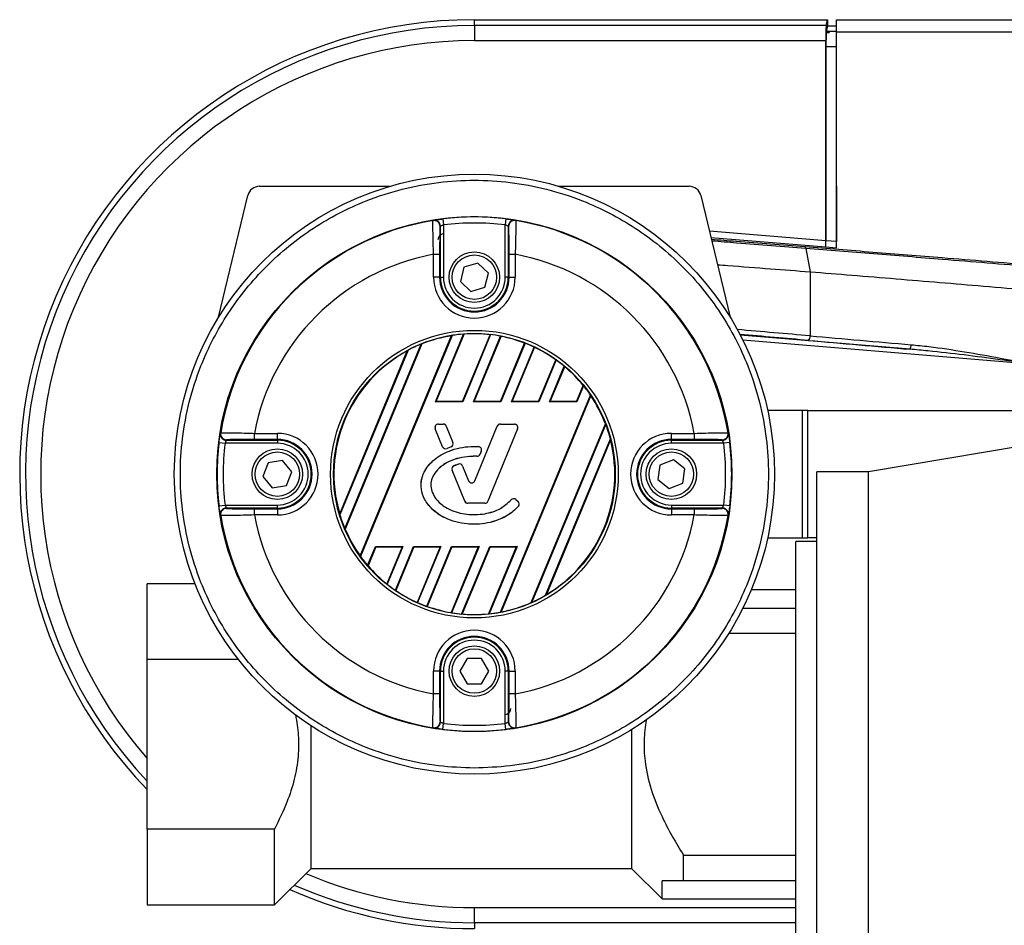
# Model space of a CAD drawing. Header units: millimetres. Extents: x 0 to 420, y 0 to 297.
# Tile 25 of 64: x 59 to 68, y 263 to 272. Entities that reach past the tile are written whole.
import ezdxf

# ---------------------------------------------------------------- set-up
doc = ezdxf.new("R2010")
doc.units = ezdxf.units.MM

msp = doc.modelspace()

# ---------------------------------------------------------------- linework, layer by layer
at = {"color": 7, "linetype": 'Continuous', "lineweight": 25}
for p, q in [((62.91266, 271.54638), (62.91266, 271.60118)), ((62.91266, 271.60118), (66.2262, 271.60118)), ((62.91266, 271.54638), (62.91266, 271.40426)), ((66.21251, 271.54638), (62.91266, 271.54638)), ((66.21251, 271.54638), (66.2262, 271.60118)), ((66.2262, 271.54426), (66.21301, 271.49145)), ((66.2262, 271.60118), (66.2262, 271.54426)), ((66.2262, 271.54426), (66.31118, 271.54426)), ((66.31118, 271.60118), (91.05475, 271.60118)), ((66.31118, 271.48741), (66.31118, 271.60118)), ((66.21255, 271.48841), (66.21255, 271.47966)), ((66.21255, 271.48841), (66.24124, 271.48841)), ((66.21255, 271.47966), (66.24124, 271.47966)), ((66.31118, 271.49145), (66.21301, 271.49145)), ((66.24124, 271.48841), (66.24124, 271.47966)), ((66.31118, 269.45927), (66.31118, 271.48741)), ((66.31118, 271.48741), (91.05475, 271.48741)), ((62.91266, 271.40426), (66.21131, 271.40426)), ((66.21131, 269.52465), (66.21131, 271.40426)), ((66.21181, 271.34933), (66.21181, 269.52561)), ((66.21181, 271.34933), (66.31118, 271.34933)), ((60.51298, 268.80793), (60.7871, 269.94972)), ((60.89772, 270.03693), (62.12039, 270.03693)), ((63.70494, 270.03693), (64.92761, 270.03693)), ((65.03823, 269.94972), (65.31235, 268.80793)), ((66.31018, 270.03856), (66.31018, 269.51743)), ((66.31118, 270.03856), (66.31018, 270.03856)), ((62.61599, 269.73099), (62.62298, 269.67454)), ((62.62298, 269.67454), (62.62298, 269.1837)), ((63.20934, 269.73099), (63.20235, 269.67454)), ((63.20235, 269.1837), (63.20235, 269.67454)), ((62.59454, 269.1837), (62.59454, 269.66165)), ((63.23079, 269.66165), (63.23079, 269.1837)), ((66.21131, 269.52465), (65.11848, 269.61546)), ((65.13246, 269.55723), (66.21082, 269.46762)), ((66.31018, 269.51743), (66.21181, 269.52561)), ((66.31118, 269.51743), (66.31018, 269.51743)), ((62.5297, 269.39871), (62.58657, 269.39871)), ((62.5297, 269.1837), (62.5297, 269.39871)), ((62.58657, 269.39871), (62.58657, 269.1837)), ((63.23876, 269.39871), (63.29563, 269.39871)), ((63.23876, 269.1837), (63.23876, 269.39871)), ((63.29563, 269.39871), (63.29563, 269.1837)), ((66.02236, 269.45293), (66.06317, 269.23498)), ((66.21082, 269.46762), (66.21132, 269.46858)), ((66.21132, 269.46858), (66.31069, 269.46032)), ((66.31095, 269.46979), (66.30951, 269.46979)), ((66.31069, 269.46032), (66.31118, 269.46126)), ((66.31095, 269.46979), (66.31095, 269.4698)), ((62.94475, 269.31672), (62.81351, 269.278)), ((63.0439, 269.22242), (62.94475, 269.31672)), ((62.81351, 269.278), (62.78143, 269.14498)), ((63.01182, 269.08941), (63.0439, 269.22242)), ((66.06317, 269.23498), (66.06317, 268.63298)), ((62.58657, 269.1837), (62.5297, 269.1837)), ((62.59454, 269.1837), (62.58657, 269.1837)), ((62.59454, 269.1837), (62.62298, 269.1837)), ((62.78143, 269.14498), (62.88058, 269.05069)), ((63.23079, 269.1837), (63.20235, 269.1837)), ((63.23079, 269.1837), (63.23876, 269.1837)), ((63.23876, 269.1837), (63.29563, 269.1837)), ((62.88058, 269.05069), (63.01182, 269.08941)), ((61.8422, 266.56693), (62.69887, 268.63512)), ((62.70513, 268.63714), (61.8452, 266.56107)), ((62.54641, 268.01261), (62.81026, 268.64959)), ((62.55392, 268.01762), (62.81544, 268.64899)), ((62.80019, 268.01762), (63.05978, 268.64434)), ((63.06536, 268.6447), (62.80354, 268.01261)), ((62.90351, 268.01261), (63.15936, 268.63029)), ((62.91101, 268.01762), (63.164, 268.62838)), ((63.15729, 268.01762), (63.38415, 268.56533)), ((63.38921, 268.56444), (63.16064, 268.01261)), ((67.00079, 268.50769), (65.40762, 268.64007)), ((65.43049, 268.59537), (68.12851, 268.37118)), ((61.64892, 266.96242), (62.28254, 268.49213)), ((62.29014, 268.49736), (61.65059, 266.95335)), ((61.69709, 266.82427), (62.41429, 268.55576)), ((62.42028, 268.55712), (61.70036, 266.81907)), ((63.26061, 268.01261), (63.47411, 268.52806)), ((63.26811, 268.01762), (63.47827, 268.525)), ((63.51438, 268.01762), (63.67636, 268.40867)), ((63.68094, 268.40662), (63.51773, 268.01261)), ((63.6177, 268.01261), (63.75665, 268.34806)), ((63.62521, 268.01762), (63.76028, 268.34373)), ((63.87148, 268.01762), (63.93367, 268.16777)), ((63.9377, 268.16439), (63.87483, 268.01261)), ((62.54641, 268.01261), (62.55392, 268.01762)), ((62.80354, 268.01261), (62.54641, 268.01261)), ((62.80019, 268.01762), (62.55392, 268.01762)), ((62.80354, 268.01261), (62.80019, 268.01762)), ((62.90351, 268.01261), (62.91101, 268.01762)), ((63.16064, 268.01261), (62.90351, 268.01261)), ((63.15729, 268.01762), (62.91101, 268.01762)), ((63.16064, 268.01261), (63.15729, 268.01762)), ((63.15749, 266.03944), (64.00191, 268.07806)), ((64.00482, 268.07199), (63.16384, 266.04167)), ((63.26061, 268.01261), (63.26811, 268.01762)), ((63.51773, 268.01261), (63.26061, 268.01261)), ((63.51438, 268.01762), (63.26811, 268.01762)), ((63.51773, 268.01261), (63.51438, 268.01762)), ((63.6177, 268.01261), (63.62521, 268.01762)), ((63.87483, 268.01261), (63.6177, 268.01261)), ((63.87148, 268.01762), (63.62521, 268.01762)), ((63.87483, 268.01261), (63.87148, 268.01762)), ((65.99024, 267.9323), (65.66424, 267.9323)), ((65.99024, 266.73778), (65.99024, 267.9323)), ((66.04179, 267.9323), (65.99024, 267.9323)), ((66.04179, 266.73778), (66.04179, 267.9323)), ((66.04179, 267.9323), (68.0434, 267.9323)), ((62.54565, 267.7612), (62.54542, 267.7611)), ((62.6144, 267.59214), (62.54542, 267.7611)), ((62.61463, 267.59224), (62.54565, 267.7612)), ((62.57504, 267.80495), (62.57504, 267.80519)), ((62.57504, 267.80519), (62.61981, 267.80519)), ((62.57504, 267.80495), (62.61981, 267.80495)), ((62.61981, 267.80495), (62.61981, 267.80519)), ((62.6492, 267.7852), (62.64943, 267.78529)), ((62.6492, 267.7852), (62.71151, 267.6326)), ((62.64943, 267.78529), (62.71174, 267.63269)), ((62.9177, 267.27335), (63.12671, 267.78529)), ((62.91793, 267.27326), (63.12694, 267.7852)), ((63.31759, 267.7612), (63.04001, 267.08132)), ((63.31782, 267.7611), (63.04024, 267.08122)), ((63.12694, 267.7852), (63.12671, 267.78529)), ((63.15633, 267.80495), (63.15633, 267.80519)), ((63.15633, 267.80519), (63.2882, 267.80519)), ((63.15633, 267.80495), (63.2882, 267.80495)), ((63.2882, 267.80495), (63.2882, 267.80519)), ((63.31759, 267.7612), (63.31782, 267.7611)), ((63.447, 266.13072), (64.14208, 267.8088)), ((64.14524, 267.80332), (63.4531, 266.13236)), ((60.58606, 267.65317), (61.06401, 267.65317)), ((60.84899, 267.66114), (60.84899, 267.71801)), ((60.84899, 267.71801), (61.06401, 267.71801)), ((61.06401, 267.66114), (60.84899, 267.66114)), ((61.06401, 267.66114), (61.06401, 267.71801)), ((61.06401, 267.65317), (61.06401, 267.66114)), ((61.06401, 267.65317), (61.06401, 267.62473)), ((63.58027, 266.19802), (64.18873, 267.66697)), ((64.19017, 267.65735), (63.58809, 266.20381)), ((64.76132, 267.66114), (64.76132, 267.71801)), ((64.76132, 267.71801), (64.97634, 267.71801)), ((64.97634, 267.66114), (64.76132, 267.66114)), ((64.76132, 267.65317), (64.76132, 267.66114)), ((64.76132, 267.65317), (65.23927, 267.65317)), ((64.76132, 267.62473), (64.76132, 267.65317)), ((64.97634, 267.71801), (64.97634, 267.66114)), ((60.51672, 267.63172), (60.57317, 267.62473)), ((61.06401, 267.62473), (60.57317, 267.62473)), ((62.61463, 267.59224), (62.6144, 267.59214)), ((62.69465, 267.59143), (62.65655, 267.57507)), ((62.65655, 267.57507), (62.65665, 267.57484)), ((62.69474, 267.5912), (62.65665, 267.57484)), ((62.69465, 267.59143), (62.69474, 267.5912)), ((62.71151, 267.6326), (62.71174, 267.63269)), ((62.94989, 267.59351), (62.9499, 267.59376)), ((62.97733, 267.54956), (62.96604, 267.52258)), ((62.97756, 267.54947), (62.96627, 267.52249)), ((62.97733, 267.54956), (62.97756, 267.54947)), ((65.25216, 267.62473), (64.76132, 267.62473)), ((65.30861, 267.63172), (65.25216, 267.62473)), ((68.0434, 267.5967), (66.60998, 267.3578)), ((61.11277, 267.46289), (60.97767, 267.4412)), ((61.19911, 267.35674), (61.11277, 267.46289)), ((62.93677, 267.50309), (62.93678, 267.50284)), ((62.96604, 267.52258), (62.96627, 267.52249)), ((64.78087, 267.47047), (64.65381, 267.41969)), ((64.88838, 267.38583), (64.78087, 267.47047)), ((60.97767, 267.4412), (60.92891, 267.31335)), ((62.70405, 267.37322), (62.70382, 267.37313)), ((62.823, 267.08122), (62.70382, 267.37313)), ((62.82323, 267.08132), (62.70405, 267.37322)), ((62.72136, 267.41458), (62.72126, 267.41481)), ((62.76326, 267.42956), (62.76319, 267.4298)), ((62.8019, 267.41119), (62.80213, 267.41129)), ((62.8019, 267.41119), (62.85822, 267.27326)), ((62.80213, 267.41129), (62.85845, 267.27335)), ((64.65381, 267.41969), (64.63427, 267.28426)), ((64.86883, 267.2504), (64.88838, 267.38583)), ((60.92891, 267.31335), (61.01524, 267.2072)), ((61.15034, 267.22889), (61.19911, 267.35674)), ((62.85822, 267.27326), (62.85845, 267.27335)), ((62.91793, 267.27326), (62.9177, 267.27335)), ((64.63427, 267.28426), (64.74178, 267.19962)), ((66.60998, 267.3578), (66.12649, 267.3578)), ((66.12649, 262.23843), (66.12649, 267.3578)), ((66.60998, 264.79812), (66.60998, 267.3578)), ((61.01524, 267.2072), (61.15034, 267.22889)), ((64.74178, 267.19962), (64.86883, 267.2504)), ((63.25799, 267.09309), (63.25781, 267.09325)), ((63.30228, 267.09663), (63.30244, 267.09682)), ((63.30228, 267.09663), (63.32294, 267.0794)), ((63.30244, 267.09682), (63.3231, 267.07959)), ((60.51672, 267.03836), (60.57317, 267.04535)), ((60.57317, 267.04535), (61.06401, 267.04535)), ((61.06401, 267.01692), (60.58606, 267.01692)), ((60.84899, 266.95208), (60.84899, 267.00895)), ((60.84899, 267.00895), (61.06401, 267.00895)), ((61.06401, 267.01692), (61.06401, 267.04535)), ((61.06401, 267.01692), (61.06401, 267.00895)), ((61.06401, 267.00895), (61.06401, 266.95208)), ((62.82323, 267.08132), (62.823, 267.08122)), ((62.85262, 267.06157), (62.85262, 267.06132)), ((63.01062, 267.06157), (62.85262, 267.06157)), ((63.01062, 267.06132), (62.85262, 267.06132)), ((63.01062, 267.06157), (63.01062, 267.06132)), ((63.04001, 267.08132), (63.04024, 267.08122)), ((63.32294, 267.0794), (63.3231, 267.07959)), ((63.32649, 267.03411), (63.32668, 267.03395)), ((64.76132, 267.04535), (64.76132, 267.01692)), ((64.76132, 267.04535), (65.25216, 267.04535)), ((64.76132, 267.01692), (64.76132, 267.00895)), ((65.23927, 267.01692), (64.76132, 267.01692)), ((64.76132, 267.00895), (64.97634, 267.00895)), ((64.76132, 267.00895), (64.76132, 266.95208)), ((64.97634, 267.00895), (64.97634, 266.95208)), ((65.30861, 267.03836), (65.25216, 267.04535)), ((61.06401, 266.95208), (60.84899, 266.95208)), ((64.97634, 266.95208), (64.76132, 266.95208)), ((62.91266, 266.86514), (62.91266, 266.86489)), ((65.66424, 266.73778), (65.99024, 266.73778)), ((65.99024, 266.73778), (66.04179, 266.73778)), ((66.12649, 266.73778), (66.04179, 266.73778)), ((61.91073, 266.47793), (61.9851, 266.65748)), ((61.98845, 266.65246), (61.91481, 266.4747)), ((61.9851, 266.65748), (62.24223, 266.65748)), ((61.9851, 266.65748), (61.98845, 266.65246)), ((61.98845, 266.65246), (62.23472, 266.65246)), ((62.23472, 266.65246), (62.09088, 266.3052)), ((62.24223, 266.65748), (62.09457, 266.301)), ((62.17123, 266.24473), (62.34219, 266.65748)), ((62.34554, 266.65246), (62.17585, 266.24279)), ((62.24223, 266.65748), (62.23472, 266.65246)), ((62.34219, 266.65748), (62.59932, 266.65748)), ((62.34219, 266.65748), (62.34554, 266.65246)), ((62.34554, 266.65246), (62.59182, 266.65246)), ((62.59182, 266.65246), (62.37612, 266.13171)), ((62.59932, 266.65748), (62.38032, 266.12876)), ((62.46608, 266.09445), (62.69929, 266.65748)), ((62.70264, 266.65246), (62.47118, 266.09367)), ((62.59932, 266.65748), (62.59182, 266.65246)), ((62.94892, 266.65246), (62.69351, 266.03586)), ((62.95642, 266.65748), (62.6982, 266.03407)), ((62.69929, 266.65748), (62.95642, 266.65748)), ((62.69929, 266.65748), (62.70264, 266.65246)), ((62.70264, 266.65246), (62.94892, 266.65246)), ((62.79314, 266.02194), (63.05639, 266.65748)), ((63.05974, 266.65246), (62.79877, 266.02244)), ((62.95642, 266.65748), (62.94892, 266.65246)), ((63.30601, 266.65246), (63.0458, 266.02425)), ((63.31352, 266.65748), (63.05104, 266.02379)), ((63.05639, 266.65748), (63.31352, 266.65748)), ((63.05639, 266.65748), (63.05974, 266.65246)), ((63.05974, 266.65246), (63.30601, 266.65246)), ((63.31352, 266.65748), (63.30601, 266.65246)), ((66.12649, 266.70366), (65.9274, 266.70366)), ((65.9274, 262.89258), (65.9274, 266.70366)), ((60.292, 266.30548), (59.84105, 266.30548)), ((59.84105, 265.59446), (59.84105, 266.30548)), ((65.9274, 266.2486), (65.51026, 266.2486)), ((65.43211, 266.07796), (65.9274, 266.07796)), ((65.9274, 265.83883), (65.29788, 265.83883)), ((59.84105, 264.00177), (59.84105, 265.59446)), ((60.69947, 265.59446), (59.84105, 265.59446)), ((62.84425, 265.60488), (62.77583, 265.48638)), ((62.98108, 265.60488), (62.84425, 265.60488)), ((63.0495, 265.48638), (62.98108, 265.60488)), ((62.5297, 265.27137), (62.5297, 265.48638)), ((62.58657, 265.48638), (62.5297, 265.48638)), ((62.58657, 265.48638), (62.58657, 265.27137)), ((62.59454, 265.48638), (62.58657, 265.48638)), ((62.59454, 265.00844), (62.59454, 265.48638)), ((62.59454, 265.48638), (62.62298, 265.48638)), ((62.62298, 265.48638), (62.62298, 264.99554)), ((62.77583, 265.48638), (62.84425, 265.36789)), ((62.98108, 265.36789), (63.0495, 265.48638)), ((63.23079, 265.48638), (63.20235, 265.48638)), ((63.20235, 264.99554), (63.20235, 265.48638)), ((63.23079, 265.48638), (63.23079, 265.00844)), ((63.23079, 265.48638), (63.23876, 265.48638)), ((63.23876, 265.48638), (63.29563, 265.48638)), ((63.23876, 265.27137), (63.23876, 265.48638)), ((63.29563, 265.48638), (63.29563, 265.27137)), ((62.84425, 265.36789), (62.98108, 265.36789)), ((62.58657, 265.27137), (62.5297, 265.27137)), ((63.29563, 265.27137), (63.23876, 265.27137)), ((61.37686, 264.97513), (61.37686, 263.63147)), ((62.61599, 264.9391), (62.62298, 264.99554)), ((63.20934, 264.9391), (63.20235, 264.99554)), ((64.39159, 263.63147), (64.39159, 264.93908)), ((66.60998, 262.23843), (66.60998, 264.79812)), ((61.03613, 264.00177), (59.84105, 264.00177)), ((59.84105, 264.00177), (59.84105, 263.29075)), ((61.03613, 263.29075), (61.03613, 264.00177)), ((64.87452, 263.7574), (65.9274, 263.7574)), ((64.87452, 263.51827), (64.87452, 263.7574)), ((61.03613, 263.29075), (61.37686, 263.63147)), ((61.37686, 263.63204), (64.39159, 263.63204)), ((64.39159, 263.63147), (64.67543, 263.34763)), ((64.87452, 263.51827), (64.67543, 263.51827)), ((64.67543, 263.34763), (64.67543, 263.51827)), ((65.9274, 263.51827), (64.87452, 263.51827)), ((64.67543, 263.34763), (65.9274, 263.34763)), ((59.84105, 263.29075), (61.03613, 263.29075)), ((62.91266, 263.12371), (62.91266, 263.26582)), ((62.91266, 263.26582), (65.9274, 263.26582)), ((62.91266, 263.12371), (62.91266, 263.06891)), ((65.9274, 263.12371), (62.91266, 263.12371))]:
    msp.add_line(p, q, dxfattribs=at)
at = {"color": 7, "linetype": 'Continuous', "lineweight": 25, "flags": 128}
for points in [[(62.52498, 269.71542), (62.52702, 269.71676), (62.52861, 269.7178)], [(63.29671, 269.7178), (63.29875, 269.71647), (63.30035, 269.71542)], [(60.5299, 267.71909), (60.53124, 267.72113), (60.53228, 267.72273)], [(65.29304, 267.72273), (65.29438, 267.72069), (65.29543, 267.71909)], [(60.53228, 266.94736), (60.53095, 266.9494), (60.5299, 266.95099)], [(65.29543, 266.95099), (65.29409, 266.94896), (65.29304, 266.94736)], [(62.52861, 264.95228), (62.52658, 264.95362), (62.52498, 264.95466)], [(63.30035, 264.95466), (63.29831, 264.95333), (63.29671, 264.95228)]]:
    msp.add_lwpolyline(points, dxfattribs=at)
at = {"color": 7, "linetype": 'Continuous', "lineweight": 25}
for centre, radius in [((62.91266, 267.33504), 2.81565), ((62.91266, 267.33504), 2.41723), ((62.91266, 269.1837), 0.23701), ((62.91266, 269.1837), 0.20857), ((62.91266, 267.33504), 1.34997), ((62.91266, 267.33504), 1.32154), ((61.06401, 267.33504), 0.23701), ((64.76132, 267.33504), 0.23701), ((61.06401, 267.33504), 0.20857), ((64.76132, 267.33504), 0.20857), ((62.91266, 265.48638), 0.23701), ((62.91266, 265.48638), 0.20857)]:
    msp.add_circle(centre, radius, dxfattribs=at)
for centre, radius, start, end in [((62.91266, 267.33504), 4.26613, 90, 223.94552), ((62.91266, 267.33504), 4.21134, 90, 223.166506), ((62.91266, 267.33504), 4.06922, 90, 220.988439), ((60.89772, 269.92316), 0.11376, 90, 166.5), ((64.92761, 269.92316), 0.11376, 13.5, 90), ((62.91266, 267.33504), 2.41174, 99.250297, 170.749703), ((62.53411, 269.65927), 0.05689, 0.010216, 99.234515), ((62.53765, 269.66165), 0.05688, 54.702509, 99.144529), ((62.53765, 269.66164), 0.05689, 0.012696, 54.704211), ((62.91266, 267.33504), 2.41425, 82.941261, 97.058739), ((62.91266, 267.33504), 2.35737, 82.941261, 97.058739), ((63.28768, 269.66164), 0.05689, 115.699884, 179.987532), ((63.29122, 269.65927), 0.05689, 80.765485, 179.989784), ((63.28767, 269.66165), 0.05687, 80.854629, 115.700522), ((62.91266, 267.33504), 2.41174, 9.250297, 80.749703), ((62.62826, 269.53513), 0.05688, 97.365886, 180), ((62.91266, 267.33504), 2.09891, 100.513123, 169.486877), ((62.91266, 267.33504), 2.09891, 10.513123, 79.486877), ((62.91266, 269.1837), 0.38297, 180, 0), ((62.91266, 269.1837), 0.32609, 180, 0), ((62.91266, 269.1837), 0.31813, 180, 0), ((62.91266, 269.1837), 0.28969, 180, 0), ((62.91266, 267.33504), 1.31754, 99.338693, 111.944743), ((62.91266, 267.33504), 1.31853, 94.454517, 99.055811), ((62.91266, 267.33504), 1.31754, 83.58881, 94.232037), ((62.91266, 267.33504), 1.31853, 79.216486, 83.349704), ((62.91266, 267.33504), 1.31754, 69.031378, 79.002802), ((62.91266, 267.33504), 1.31853, 64.797792, 68.812238), ((66.01195, 268.62735), 0.05153, 314.312402, 6.281448), ((62.91266, 267.33504), 1.31754, 118.57164, 196.42836), ((62.91266, 267.33504), 1.31853, 112.208249, 118.173108), ((62.91266, 267.33504), 1.31754, 54.574836, 64.577407), ((66.929, 268.54674), 0.08172, 331.455562, 2.427057), ((62.91266, 267.33504), 1.31853, 50.200957, 54.361065), ((62.91266, 267.33504), 1.31754, 39.200481, 49.95893), ((62.91266, 267.33504), 1.31853, 34.299336, 38.975982), ((62.91266, 267.33504), 1.31754, 21.074109, 34.009964), ((62.57504, 267.7732), 0.032, 90, 202.209257), ((62.57504, 267.7732), 0.03175, 90, 202.209257), ((62.61981, 267.7732), 0.032, 22.209268, 90), ((62.61981, 267.7732), 0.03175, 22.209268, 90), ((63.15633, 267.7732), 0.032, 90, 157.790711), ((63.15633, 267.7732), 0.03175, 90, 157.790711), ((63.2882, 267.7732), 0.032, 337.790712, 90), ((63.2882, 267.7732), 0.03175, 337.790712, 90), ((62.91266, 267.33504), 1.31853, 14.580715, 20.802644), ((60.58605, 267.71005), 0.05687, 170.854629, 205.700522), ((60.58843, 267.7136), 0.05689, 170.765485, 269.989784), ((60.58607, 267.71006), 0.05689, 205.699884, 269.987532), ((61.06401, 267.33504), 0.38297, 270, 90), ((61.06401, 267.33504), 0.32609, 270, 90), ((61.06401, 267.33504), 0.31813, 270, 90), ((62.91266, 267.33504), 1.31754, 300.840183, 14.159817), ((64.76132, 267.33504), 0.38297, 90, 270), ((64.76132, 267.33504), 0.32609, 90, 270), ((64.76132, 267.33504), 0.31813, 90, 270), ((65.23689, 267.7136), 0.05689, 270.010216, 9.234515), ((65.23926, 267.71006), 0.05689, 270.012696, 324.704211), ((65.23927, 267.71005), 0.05688, 324.702509, 9.144529), ((62.91266, 267.33504), 2.41425, 172.941261, 187.058739), ((62.91266, 267.33504), 2.35737, 172.941261, 187.058739), ((61.06401, 267.33504), 0.28969, 270, 90), ((62.64402, 267.60424), 0.032, 202.209257, 293.245837), ((62.64402, 267.60424), 0.03175, 202.209257, 293.245837), ((62.68212, 267.6206), 0.03175, 293.245837, 22.209268), ((62.68212, 267.6206), 0.032, 293.245837, 22.209268), ((62.94805, 267.56182), 0.03175, 337.290493, 86.671349), ((62.94805, 267.56182), 0.032, 337.290493, 86.671349), ((64.76132, 267.33504), 0.28969, 90, 270), ((62.91266, 267.33504), 2.35737, 352.941261, 7.058739), ((62.91266, 267.33504), 2.41425, 352.941261, 7.058739), ((62.93676, 267.53484), 0.03175, 270.034995, 337.290493), ((62.93676, 267.53484), 0.032, 270.034995, 337.290493), ((62.73344, 267.38522), 0.032, 112.378703, 202.209291), ((62.73344, 267.38522), 0.03175, 112.378703, 202.209291), ((62.77251, 267.39919), 0.032, 22.209261, 106.934979), ((62.77251, 267.39919), 0.03175, 22.209261, 106.934979), ((62.88807, 267.28544), 0.03224, 202.209261, 337.790711), ((62.88807, 267.28544), 0.032, 202.209261, 337.790711), ((63.28195, 267.07225), 0.032, 50.16689, 138.977091), ((63.28195, 267.07225), 0.03175, 50.16689, 138.977091), ((60.58606, 266.96003), 0.05688, 144.702509, 189.144529), ((60.58843, 266.95649), 0.05689, 90.010216, 189.234515), ((60.58607, 266.96003), 0.05689, 90.012696, 144.704211), ((62.85262, 267.09332), 0.032, 202.209291, 270), ((62.85262, 267.09332), 0.03175, 202.209291, 270), ((63.01062, 267.09332), 0.03175, 270, 337.790712), ((63.01062, 267.09332), 0.032, 270, 337.790712), ((63.3026, 267.05502), 0.03175, 318.805903, 50.16689), ((63.3026, 267.05502), 0.032, 318.805903, 50.16689), ((65.23689, 266.95649), 0.05689, 350.765485, 89.989784), ((65.23926, 266.96003), 0.05689, 25.699884, 89.987532), ((62.91266, 267.33504), 2.41174, 189.250297, 260.749703), ((62.91266, 267.33504), 2.09891, 190.513123, 259.486877), ((62.91266, 267.33504), 1.31853, 196.826892, 202.791751), ((62.91266, 267.33504), 2.09891, 280.513123, 349.486877), ((62.91266, 267.33504), 2.41174, 279.250297, 350.749703), ((65.23927, 266.96003), 0.05687, 350.854629, 25.700522), ((62.91266, 267.33504), 1.31754, 203.055257, 215.661307), ((62.91266, 267.33504), 1.31853, 215.944189, 220.545483), ((62.91266, 267.33504), 1.31754, 220.767963, 231.41119), ((62.91266, 267.33504), 1.31853, 231.650296, 235.783514), ((62.91266, 267.33504), 1.31754, 235.997198, 245.968622), ((62.91266, 267.33504), 1.31853, 294.197356, 300.419285), ((62.91266, 267.33504), 1.31853, 246.187762, 250.202208), ((62.91266, 267.33504), 1.31754, 250.422593, 260.425164), ((62.91266, 267.33504), 1.31754, 280.990036, 293.925891), ((62.91266, 267.33504), 1.31853, 260.638935, 264.799043), ((62.91266, 267.33504), 1.31754, 265.04107, 275.799519), ((62.91266, 267.33504), 1.31853, 276.024018, 280.700664), ((62.91266, 265.48638), 0.38297, 0, 180), ((62.91266, 265.48638), 0.32609, 0, 180), ((62.91266, 265.48638), 0.31813, 0, 180), ((62.91266, 265.48638), 0.28969, 0, 180), ((63.19707, 265.13496), 0.05688, 277.365886, 0), ((62.53411, 265.01081), 0.05689, 260.765485, 359.989784), ((62.53765, 265.00845), 0.05689, 295.699884, 359.987532), ((62.91266, 267.33504), 2.35737, 262.941261, 277.058739), ((63.28768, 265.00845), 0.05689, 180.012696, 234.704211), ((63.29122, 265.01081), 0.05689, 180.010216, 279.234515), ((63.28767, 265.00844), 0.05688, 234.702509, 279.144529), ((62.53765, 265.00843), 0.05687, 260.854629, 295.700522), ((62.91266, 267.33504), 2.41425, 262.941261, 277.058739), ((62.91266, 267.33504), 4.06922, 247.128918, 270), ((62.91266, 267.33504), 4.26613, 246.057491, 270), ((62.91266, 267.33504), 4.21134, 246.344812, 270)]:
    msp.add_arc(centre, radius, start, end, dxfattribs=at)
for centre, major_axis, ratio, start_param, end_param in [((66.21255, 271.40426), (0, 0.1422), 0.0087269, 0.0349066, 1.5707963), ((66.21305, 271.34933), (0, 0.1422), 0.0087269, 0.4115168, 1.5707963), ((66.21305, 271.34933), (0, 0.1422), 0.0087269, 0.0349066, 0.2245258), ((64.6654, 267.33504), (3.39199, 0), 0.8660474, 2.2275086, 2.228827), ((61.15993, 267.33504), (3.39199, 0), 0.8660474, 0.9127656, 0.914084), ((66.21082, 269.52469), (0, 0.05708), 0.0086969, 3.1583232, 4.7116663), ((66.21131, 269.52565), (0, 0.05708), 0.0086969, 3.1583232, 4.7116663), ((66.30869, 269.51756), (0, 0.05708), 0.0260959, 3.7209589, 4.7102191), ((66.31068, 269.51739), (0, 0.05708), 0.0086969, 3.1583232, 3.7263347), ((64.50443, 268.66644), (5.68817, -0.46925), 0.0172664, 1.2946372, 1.4177165), ((63.18979, 267.22025), (1.3993, -0.57961), 0.9801928, 2.2831676, 2.2875509), ((62.68411, 267.42972), (1.15407, -0.47803), 0.9801928, 1.8508378, 1.8550177), ((63.17735, 267.22541), (1.33647, -0.55358), 0.9801928, 2.0341866, 2.0380658), ((62.67166, 267.43487), (1.2169, -0.50406), 0.9801928, 1.572223, 1.5760304), ((63.1649, 267.23056), (1.27364, -0.52756), 0.9801928, 1.7925583, 1.796289), ((64.5009, 268.62393), (5.64551, -0.46925), 0.0173951, 1.2946586, 1.4115378), ((68.12498, 268.54556), (7.57949, -0.63), 0.0173951, 4.4362513, 4.5649656), ((68.12851, 268.58807), (7.53683, -0.63), 0.0174922, 4.4362676, 4.5649819), ((63.20223, 267.2151), (1.46213, -0.60563), 0.9801928, 2.5727361, 2.5786461), ((62.69655, 267.42456), (1.09124, -0.45201), 0.9801928, 2.1932461, 2.1984818), ((62.65922, 267.44002), (1.27973, -0.53008), 0.9801928, 1.3216851, 1.325419), ((63.15246, 267.23572), (1.21081, -0.50154), 0.9801928, 1.5401442, 1.5439723), ((62.64678, 267.44518), (1.34256, -0.55611), 0.9801928, 1.0800284, 1.0839371), ((63.14002, 267.24087), (1.14798, -0.47551), 0.9801928, 1.2569982, 1.2612384), ((62.63433, 267.45033), (1.40539, -0.58213), 0.9801928, 0.8285192, 0.8329836), ((63.12757, 267.24602), (1.08516, -0.44949), 0.9801928, 0.9034621, 0.9088863), ((62.91266, 265.58231), (0, 3.39199), 0.8660474, 0.9127656, 0.914084), ((62.62189, 267.45549), (1.46822, -0.60815), 0.9801928, 0.5293887, 0.5356044), ((62.91266, 265.58231), (0, 3.39199), 0.8660474, 5.3691013, 5.3704197), ((62.91266, 269.08778), (0, 3.39199), 0.8660474, 2.2275086, 2.228827), ((62.91266, 269.08778), (0, 3.39199), 0.8660474, 4.0543583, 4.0556767), ((63.20223, 267.2151), (1.46213, -0.60563), 0.9801928, 3.7045392, 3.7104492), ((62.69655, 267.42456), (1.09124, -0.45201), 0.9801928, 4.0847035, 4.0899392), ((63.18979, 267.22025), (1.3993, -0.57961), 0.9801928, 3.9956344, 4.0000177), ((62.68411, 267.42972), (1.15407, -0.47803), 0.9801928, 4.4281676, 4.4323475), ((63.17735, 267.22541), (1.33647, -0.55358), 0.9801928, 4.2451195, 4.2489987), ((62.67166, 267.43487), (1.2169, -0.50406), 0.9801928, 4.7071549, 4.7109623), ((62.62189, 267.45549), (1.46822, -0.60815), 0.9801928, 5.7475809, 5.7537966), ((63.1649, 267.23056), (1.27364, -0.52756), 0.9801928, 4.4868963, 4.490627), ((62.65922, 267.44002), (1.27973, -0.53008), 0.9801928, 4.9577663, 4.9615003), ((63.12757, 267.24602), (1.08516, -0.44949), 0.9801928, 5.374299, 5.3797232), ((63.15246, 267.23572), (1.21081, -0.50154), 0.9801928, 4.739213, 4.7430411), ((62.64678, 267.44518), (1.34256, -0.55611), 0.9801928, 5.1992482, 5.2031569), ((63.14002, 267.24087), (1.14798, -0.47551), 0.9801928, 5.0219469, 5.0261871), ((62.63433, 267.45033), (1.40539, -0.58213), 0.9801928, 5.4502017, 5.4546661), ((64.6654, 267.33504), (3.39199, 0), 0.8660474, 4.0543583, 4.0556767), ((61.15993, 267.33504), (3.39199, 0), 0.8660474, 5.3691013, 5.3704197)]:
    msp.add_ellipse(centre, major_axis=major_axis, ratio=ratio, start_param=start_param, end_param=end_param, dxfattribs=at)
for points, knots in [([(62.91266, 264.57628), (63.02481, 264.58023), (63.25258, 264.58826), (63.594, 264.6545), (63.90627, 264.75477), (64.18388, 264.88128), (64.42656, 265.02306), (64.65524, 265.18989), (64.86685, 265.38087), (65.05783, 265.59247), (65.22465, 265.82117), (65.36646, 266.06383), (65.49284, 266.34146), (65.59374, 266.65372), (65.65755, 266.99514), (65.67827, 267.33505), (65.65755, 267.67496), (65.59374, 268.01638), (65.49283, 268.32865), (65.36646, 268.60626), (65.22464, 268.84894), (65.05782, 269.07762), (64.86684, 269.28923), (64.65523, 269.48021), (64.42654, 269.64703), (64.18388, 269.78884), (63.90625, 269.91522), (63.59398, 270.01612), (63.25256, 270.07993), (62.91266, 270.10065), (62.57275, 270.07993), (62.23133, 270.01612), (61.91906, 269.91521), (61.64144, 269.78884), (61.39877, 269.64702), (61.17009, 269.4802), (60.95848, 269.28922), (60.7675, 269.07761), (60.60068, 268.84892), (60.45887, 268.60625), (60.33249, 268.32863), (60.23158, 268.01636), (60.16778, 267.67494), (60.14706, 267.33503), (60.16778, 266.99512), (60.23159, 266.65371), (60.3325, 266.34144), (60.45887, 266.06382), (60.60069, 265.82115), (60.76751, 265.59247), (60.95849, 265.38086), (61.17009, 265.18988), (61.39879, 265.02305), (61.64145, 264.88127), (61.91908, 264.75476), (62.23134, 264.6545), (62.57276, 264.58827), (62.80052, 264.58023), (62.91266, 264.57628)], [0, 0, 0, 0, 0.0194071, 0.0394175, 0.0599878, 0.0760707, 0.0921517, 0.1085768, 0.125, 0.141425, 0.1578483, 0.1739311, 0.1900122, 0.2105841, 0.2305933, 0.25, 0.2694082, 0.2894175, 0.3099878, 0.3260707, 0.3421517, 0.3585768, 0.375, 0.391425, 0.4078483, 0.4239311, 0.4400122, 0.4605841, 0.4805933, 0.5, 0.5194082, 0.5394175, 0.5599878, 0.5760707, 0.5921517, 0.6085768, 0.625, 0.641425, 0.6578483, 0.6739311, 0.6900122, 0.7105841, 0.7305933, 0.75, 0.7694082, 0.7894175, 0.8099878, 0.8260707, 0.8421517, 0.8585768, 0.875, 0.891425, 0.9078483, 0.9239311, 0.9400122, 0.9605841, 0.9805922, 1, 1, 1, 1]), ([(62.5297, 269.39871), (62.52859, 269.43473), (62.52639, 269.5068), (62.52443, 269.60266), (62.52366, 269.67422), (62.524, 269.71007), (62.52472, 269.71399), (62.52498, 269.71542)], [0, 0, 0, 0, 0.2198289, 0.439994, 0.6588493, 0.8749667, 1, 1, 1, 1]), ([(62.52861, 269.7178), (62.52974, 269.71807), (62.532, 269.71861), (62.54733, 269.72125), (62.56957, 269.72473), (62.59385, 269.72819), (62.60981, 269.73021), (62.61599, 269.73099)], [0, 0, 0, 0, 0.211904, 0.4248641, 0.6410447, 0.8611821, 1, 1, 1, 1]), ([(62.62298, 269.67454), (62.62096, 269.67378), (62.61575, 269.67179), (62.60789, 269.66844), (62.60069, 269.66505), (62.59566, 269.66245), (62.59491, 269.66191), (62.59454, 269.66165)], [0, 0, 0, 0, 0.1400162, 0.3632789, 0.5814764, 0.7930201, 1, 1, 1, 1]), ([(63.23079, 269.66165), (63.23065, 269.66177), (63.23027, 269.66209), (63.22696, 269.66388), (63.22052, 269.66702), (63.21202, 269.67081), (63.20558, 269.6733), (63.20235, 269.67454)], [0, 0, 0, 0, 0.1194766, 0.3320203, 0.5518594, 0.7757647, 1, 1, 1, 1]), ([(63.20934, 269.73099), (63.21924, 269.72972), (63.23898, 269.72718), (63.26529, 269.72327), (63.2851, 269.72006), (63.29512, 269.71824), (63.29629, 269.71792), (63.29671, 269.7178)], [0, 0, 0, 0, 0.2219122, 0.4427502, 0.6617521, 0.8773894, 1, 1, 1, 1]), ([(63.26311, 269.71271), (63.26592, 269.71399), (63.27162, 269.71659), (63.27991, 269.71815), (63.28613, 269.71855), (63.28836, 269.71848), (63.28879, 269.71847)], [0, 0, 0, 0, 0.3377866, 0.6861592, 0.9399979, 1, 1, 1, 1]), ([(63.30035, 269.71542), (63.30076, 269.7116), (63.30159, 269.70395), (63.3015, 269.6495), (63.30031, 269.56986), (63.29822, 269.48124), (63.29637, 269.42231), (63.29563, 269.39871)], [0, 0, 0, 0, 0.2128736, 0.4254625, 0.6392063, 0.8554982, 1, 1, 1, 1]), ([(62.591, 269.65928), (62.59071, 269.6581), (62.58991, 269.65485), (62.58867, 269.62534), (62.58751, 269.56646), (62.58672, 269.48762), (62.58662, 269.42835), (62.58657, 269.39871)], [0, 0, 0, 0, 0.1247127, 0.3404265, 0.5591887, 0.7796235, 1, 1, 1, 1]), ([(63.23876, 269.39871), (63.23874, 269.41814), (63.23868, 269.4666), (63.23815, 269.53948), (63.23714, 269.60499), (63.23582, 269.64981), (63.23483, 269.65612), (63.23433, 269.65928)], [0, 0, 0, 0, 0.1448814, 0.3615524, 0.5753397, 0.7876427, 1, 1, 1, 1]), ([(65.13647, 269.54049), (65.21403, 269.53421), (65.40062, 269.51908), (65.69371, 269.49571), (65.90639, 269.47902), (66.01292, 269.47066)], [0, 0, 0, 0, 0.2620032, 0.6303244, 1, 1, 1, 1]), ([(66.02236, 269.45293), (65.91545, 269.46128), (65.70123, 269.47803), (65.40639, 269.50146), (65.21843, 269.51664), (65.14069, 269.52292)], [0, 0, 0, 0, 0.3688014, 0.7389603, 1, 1, 1, 1]), ([(66.31095, 269.46979), (66.31097, 269.47165), (66.31102, 269.47536), (66.31107, 269.48244), (66.31112, 269.49039), (66.31115, 269.49901), (66.31117, 269.5081), (66.31117, 269.51429), (66.31118, 269.51743)], [0, 0, 0, 0, 0.1676372, 0.3352458, 0.5028524, 0.6704569, 0.8330431, 1, 1, 1, 1]), ([(66.01292, 269.47066), (66.22509, 269.454), (66.64944, 269.42066), (67.22352, 269.37443), (67.72366, 269.33362), (68.00645, 269.3102), (68.14805, 269.29848)], [0, 0, 0, 0, 0.3038166, 0.6076325, 0.8035273, 1, 1, 1, 1]), ([(68.14662, 269.28118), (68.00615, 269.29284), (67.72482, 269.3162), (67.22723, 269.3569), (66.65566, 269.40305), (66.23346, 269.4363), (66.02236, 269.45293)], [0, 0, 0, 0, 0.1958911, 0.3923604, 0.6961778, 1, 1, 1, 1]), ([(65.19388, 269.30136), (65.2264, 269.29882), (65.39325, 269.2858), (65.68463, 269.2635), (65.93924, 269.24432), (66.06317, 269.23498)], [0, 0, 0, 0, 0.1104972, 0.5669951, 1, 1, 1, 1]), ([(66.06317, 269.23498), (66.19366, 269.22444), (66.46031, 269.20289), (66.86681, 269.16951), (67.2788, 269.13527), (67.69879, 269.09997), (67.98225, 269.07578), (68.12851, 269.0633)], [0, 0, 0, 0, 0.1936363, 0.3957127, 0.5934258, 0.7902057, 1, 1, 1, 1]), ([(68.12851, 268.37118), (68.12714, 268.37137), (68.03235, 268.38427), (67.71278, 268.42754), (67.33837, 268.47685), (67.0569, 268.50256), (67.00079, 268.50769)], [0, 0, 0, 0, 0.0036655, 0.2523883, 0.8509607, 1, 1, 1, 1]), ([(67.01065, 268.5502), (67.06639, 268.54464), (67.23383, 268.52797), (67.51272, 268.48517), (67.82806, 268.42843), (68.03331, 268.38933), (68.12715, 268.37144), (68.12851, 268.37118)], [0, 0, 0, 0, 0.1493412, 0.4485616, 0.7478538, 0.996344, 1, 1, 1, 1]), ([(60.51672, 267.63172), (60.51799, 267.64162), (60.52052, 267.66136), (60.52443, 267.68767), (60.52765, 267.70748), (60.52946, 267.7175), (60.52979, 267.71867), (60.5299, 267.71909)], [0, 0, 0, 0, 0.2219122, 0.4427502, 0.6617521, 0.8773894, 1, 1, 1, 1]), ([(60.53499, 267.68549), (60.53372, 267.6883), (60.53112, 267.694), (60.52955, 267.70229), (60.52916, 267.70851), (60.52923, 267.71074), (60.52924, 267.71117)], [0, 0, 0, 0, 0.3377866, 0.6861592, 0.9399979, 1, 1, 1, 1]), ([(60.53228, 267.72273), (60.53611, 267.72314), (60.54375, 267.72397), (60.59821, 267.72388), (60.67784, 267.72268), (60.76647, 267.7206), (60.82539, 267.71875), (60.84899, 267.71801)], [0, 0, 0, 0, 0.2128736, 0.4254625, 0.6392063, 0.8554982, 1, 1, 1, 1]), ([(60.58606, 267.65317), (60.58594, 267.65303), (60.58562, 267.65264), (60.58382, 267.64934), (60.58068, 267.6429), (60.57689, 267.6344), (60.57441, 267.62796), (60.57317, 267.62473)], [0, 0, 0, 0, 0.1194766, 0.3320203, 0.5518594, 0.7757647, 1, 1, 1, 1]), ([(60.84899, 267.66114), (60.82957, 267.66112), (60.78111, 267.66106), (60.70822, 267.66052), (60.64272, 267.65952), (60.5979, 267.6582), (60.59158, 267.65721), (60.58842, 267.65671)], [0, 0, 0, 0, 0.1448814, 0.3615524, 0.5753397, 0.7876427, 1, 1, 1, 1]), ([(64.97634, 267.71801), (65.01235, 267.71911), (65.08442, 267.72132), (65.18028, 267.72328), (65.25185, 267.72404), (65.28769, 267.7237), (65.29161, 267.72299), (65.29304, 267.72273)], [0, 0, 0, 0, 0.2198289, 0.439994, 0.6588493, 0.8749667, 1, 1, 1, 1]), ([(65.2369, 267.65671), (65.23572, 267.657), (65.23247, 267.6578), (65.20296, 267.65904), (65.14408, 267.6602), (65.06524, 267.66099), (65.00597, 267.66109), (64.97634, 267.66114)], [0, 0, 0, 0, 0.1247127, 0.3404265, 0.5591887, 0.7796235, 1, 1, 1, 1]), ([(65.25216, 267.62473), (65.2514, 267.62674), (65.24941, 267.63196), (65.24606, 267.63982), (65.24267, 267.64702), (65.24007, 267.65204), (65.23954, 267.6528), (65.23927, 267.65317)], [0, 0, 0, 0, 0.1400162, 0.3632789, 0.5814764, 0.7930201, 1, 1, 1, 1]), ([(65.29543, 267.71909), (65.29569, 267.71797), (65.29623, 267.71571), (65.29887, 267.70038), (65.30235, 267.67813), (65.30581, 267.65385), (65.30783, 267.63789), (65.30861, 267.63172)], [0, 0, 0, 0, 0.211904, 0.4248641, 0.6410447, 0.8611821, 1, 1, 1, 1]), ([(62.91266, 266.86489), (62.88988, 266.86552), (62.8312, 266.86713), (62.73769, 266.88431), (62.62401, 266.92547), (62.51926, 266.99525), (62.44367, 267.09196), (62.40945, 267.19297), (62.41294, 267.28997), (62.455, 267.38751), (62.5389, 267.48435), (62.68623, 267.56672), (62.83317, 267.59702), (62.92622, 267.59442), (62.9499, 267.59376)], [0, 0, 0, 0, 0.04881976, 0.12571906, 0.20251517, 0.30685015, 0.3908537, 0.46092726, 0.53130551, 0.59342069, 0.68533051, 0.8005518, 0.94923874, 1, 1, 1, 1]), ([(62.91266, 266.86514), (62.88988, 266.86577), (62.83122, 266.86738), (62.73774, 266.88455), (62.62412, 266.92569), (62.51943, 266.99543), (62.4439, 267.09207), (62.4097, 267.193), (62.41319, 267.28991), (62.45521, 267.38738), (62.53906, 267.48416), (62.68631, 267.56648), (62.83319, 267.59677), (62.92621, 267.59417), (62.94989, 267.59351)], [0, 0, 0, 0, 0.0488474, 0.1257558, 0.2025609, 0.306889, 0.3908793, 0.4609326, 0.5312908, 0.5933817, 0.6852843, 0.8005084, 0.9492173, 1, 1, 1, 1]), ([(62.93677, 267.50309), (62.91401, 267.50268), (62.85825, 267.50168), (62.77007, 267.48971), (62.6705, 267.45648), (62.58818, 267.40078), (62.52982, 267.33389), (62.50392, 267.26907), (62.50268, 267.2034), (62.52747, 267.13395), (62.58635, 267.05895), (62.69315, 266.98937), (62.84227, 266.9519), (63.00563, 266.95586), (63.15462, 267.00026), (63.22574, 267.06413), (63.25799, 267.09309)], [0, 0, 0, 0, 0.046066, 0.1128211, 0.1792644, 0.2567154, 0.3109771, 0.3566506, 0.3948256, 0.441357, 0.5029355, 0.5845739, 0.6946394, 0.808434, 0.9131294, 1, 1, 1, 1]), ([(62.93678, 267.50284), (62.91401, 267.50243), (62.85827, 267.50143), (62.77013, 267.48947), (62.67064, 267.45626), (62.58838, 267.40061), (62.53005, 267.33379), (62.50417, 267.26905), (62.50293, 267.20347), (62.52768, 267.1341), (62.58649, 267.05917), (62.69318, 266.98963), (62.84219, 266.95216), (63.00545, 266.95609), (63.15442, 267.00043), (63.22554, 267.06428), (63.25781, 267.09325)], [0, 0, 0, 0, 0.04609678, 0.11285293, 0.17929738, 0.25674037, 0.31099249, 0.35664115, 0.39478553, 0.44128565, 0.50283921, 0.58446278, 0.69452405, 0.80831626, 0.91305023, 1, 1, 1, 1]), ([(62.72126, 267.41481), (62.72655, 267.41692), (62.73608, 267.42073), (62.75008, 267.42568), (62.75882, 267.42843), (62.76319, 267.4298)], [0, 0, 0, 0, 0.3831699, 0.6914514, 1, 1, 1, 1]), ([(62.72136, 267.41458), (62.72664, 267.41669), (62.73617, 267.4205), (62.75017, 267.42545), (62.7589, 267.42819), (62.76326, 267.42956)], [0, 0, 0, 0, 0.38337292, 0.69155302, 1, 1, 1, 1]), ([(60.5299, 266.95099), (60.52964, 266.95212), (60.5291, 266.95438), (60.52646, 266.96971), (60.52298, 266.99195), (60.51952, 267.01623), (60.5175, 267.03219), (60.51672, 267.03836)], [0, 0, 0, 0, 0.211904, 0.4248641, 0.6410447, 0.8611821, 1, 1, 1, 1]), ([(60.57317, 267.04535), (60.57393, 267.04334), (60.57591, 267.03812), (60.57927, 267.03027), (60.58266, 267.02306), (60.58526, 267.01804), (60.58579, 267.01729), (60.58606, 267.01692)], [0, 0, 0, 0, 0.1400162, 0.3632789, 0.5814764, 0.7930201, 1, 1, 1, 1]), ([(60.58842, 267.01338), (60.58961, 267.01309), (60.59285, 267.01229), (60.62237, 267.01105), (60.68125, 267.00989), (60.76009, 267.0091), (60.81936, 267.009), (60.84899, 267.00895)], [0, 0, 0, 0, 0.1247127, 0.3404265, 0.5591887, 0.7796235, 1, 1, 1, 1]), ([(63.32649, 267.03411), (63.31055, 267.01769), (63.26249, 266.96819), (63.14138, 266.89904), (63.01243, 266.86754), (62.92836, 266.86552), (62.91266, 266.86514)], [0, 0, 0, 0, 0.1493129, 0.4500911, 0.8973419, 1, 1, 1, 1]), ([(63.32668, 267.03395), (63.31073, 267.01753), (63.26268, 266.96803), (63.14157, 266.89885), (63.01256, 266.8673), (62.92841, 266.86527), (62.91266, 266.86489)], [0, 0, 0, 0, 0.1492432, 0.4498799, 0.8970463, 1, 1, 1, 1]), ([(64.97634, 267.00895), (64.99576, 267.00897), (65.04422, 267.00903), (65.11711, 267.00956), (65.18261, 267.01056), (65.22743, 267.01188), (65.23375, 267.01288), (65.2369, 267.01338)], [0, 0, 0, 0, 0.1448814, 0.3615524, 0.5753397, 0.7876427, 1, 1, 1, 1]), ([(65.23927, 267.01692), (65.23939, 267.01706), (65.23971, 267.01744), (65.2415, 267.02075), (65.24465, 267.02719), (65.24844, 267.03569), (65.25092, 267.04213), (65.25216, 267.04535)], [0, 0, 0, 0, 0.1194766, 0.3320203, 0.5518594, 0.7757647, 1, 1, 1, 1]), ([(65.30861, 267.03836), (65.30734, 267.02847), (65.3048, 267.00873), (65.3009, 266.98242), (65.29768, 266.96261), (65.29587, 266.95259), (65.29554, 266.95142), (65.29543, 266.95099)], [0, 0, 0, 0, 0.2219122, 0.4427502, 0.6617521, 0.8773894, 1, 1, 1, 1]), ([(60.84899, 266.95208), (60.81298, 266.95097), (60.7409, 266.94877), (60.64505, 266.94681), (60.57348, 266.94604), (60.53764, 266.94638), (60.53372, 266.9471), (60.53228, 266.94736)], [0, 0, 0, 0, 0.2198289, 0.439994, 0.6588493, 0.8749667, 1, 1, 1, 1]), ([(65.29304, 266.94736), (65.28922, 266.94695), (65.28157, 266.94612), (65.22712, 266.9462), (65.14748, 266.9474), (65.05886, 266.94949), (64.99993, 266.95134), (64.97634, 266.95208)], [0, 0, 0, 0, 0.2128736, 0.4254625, 0.6392063, 0.8554982, 1, 1, 1, 1]), ([(65.29033, 266.9846), (65.29161, 266.98179), (65.29421, 266.97609), (65.29577, 266.9678), (65.29617, 266.96158), (65.2961, 266.95934), (65.29609, 266.95892)], [0, 0, 0, 0, 0.3377866, 0.6861592, 0.9399979, 1, 1, 1, 1]), ([(62.52498, 264.95466), (62.52457, 264.95849), (62.52374, 264.96613), (62.52382, 265.02059), (62.52502, 265.10022), (62.52711, 265.18885), (62.52896, 265.24777), (62.5297, 265.27137)], [0, 0, 0, 0, 0.2128736, 0.4254625, 0.6392063, 0.8554982, 1, 1, 1, 1]), ([(62.58657, 265.27137), (62.58659, 265.25195), (62.58665, 265.20348), (62.58718, 265.1306), (62.58818, 265.0651), (62.58951, 265.02028), (62.5905, 265.01396), (62.591, 265.0108)], [0, 0, 0, 0, 0.1448814, 0.3615524, 0.5753397, 0.7876427, 1, 1, 1, 1]), ([(63.23433, 265.0108), (63.23462, 265.01199), (63.23542, 265.01523), (63.23666, 265.04475), (63.23782, 265.10363), (63.23861, 265.18247), (63.23871, 265.24174), (63.23876, 265.27137)], [0, 0, 0, 0, 0.1247127, 0.3404265, 0.5591887, 0.7796235, 1, 1, 1, 1]), ([(63.29563, 265.27137), (63.29673, 265.23536), (63.29894, 265.16328), (63.3009, 265.06743), (63.30167, 264.99586), (63.30133, 264.96002), (63.30061, 264.9561), (63.30035, 264.95466)], [0, 0, 0, 0, 0.2198289, 0.439994, 0.6588493, 0.8749667, 1, 1, 1, 1]), ([(61.23418, 265.07438), (61.24501, 265.01113), (61.2669, 264.88324), (61.2635, 264.67924), (61.22721, 264.46793), (61.15262, 264.23691), (61.07772, 264.08572), (61.03613, 264.00177)], [0, 0, 0, 0, 0.1725189, 0.3487787, 0.5461926, 0.7480245, 1, 1, 1, 1]), ([(62.59454, 265.00844), (62.59468, 265.00832), (62.59506, 265.008), (62.59837, 265.0062), (62.60481, 265.00306), (62.61331, 264.99927), (62.61975, 264.99679), (62.62298, 264.99554)], [0, 0, 0, 0, 0.1194766, 0.3320203, 0.5518594, 0.7757647, 1, 1, 1, 1]), ([(63.20235, 264.99554), (63.20436, 264.99631), (63.20958, 264.99829), (63.21744, 265.00165), (63.22464, 265.00504), (63.22966, 265.00763), (63.23042, 265.00817), (63.23079, 265.00844)], [0, 0, 0, 0, 0.1400162, 0.3632789, 0.5814764, 0.7930201, 1, 1, 1, 1]), ([(64.52505, 265.02678), (64.51652, 264.96361), (64.49927, 264.83589), (64.51106, 264.61633), (64.56571, 264.37372), (64.68513, 264.07469), (64.80357, 263.87626), (64.87452, 263.7574)], [0, 0, 0, 0, 0.1415875, 0.2862986, 0.4865114, 0.692425, 1, 1, 1, 1]), ([(62.61599, 264.9391), (62.60609, 264.94037), (62.58635, 264.9429), (62.56004, 264.94681), (62.54023, 264.95003), (62.53021, 264.95184), (62.52904, 264.95216), (62.52861, 264.95228)], [0, 0, 0, 0, 0.2219122, 0.4427502, 0.6617521, 0.8773894, 1, 1, 1, 1]), ([(62.56222, 264.95737), (62.55941, 264.95609), (62.55371, 264.9535), (62.54542, 264.95193), (62.5392, 264.95154), (62.53696, 264.95161), (62.53654, 264.95162)], [0, 0, 0, 0, 0.3377866, 0.6861592, 0.9399979, 1, 1, 1, 1]), ([(63.29671, 264.95228), (63.29559, 264.95201), (63.29333, 264.95148), (63.278, 264.94884), (63.25575, 264.94536), (63.23147, 264.9419), (63.21551, 264.93988), (63.20934, 264.9391)], [0, 0, 0, 0, 0.211904, 0.4248641, 0.6410447, 0.8611821, 1, 1, 1, 1])]:
    msp.add_open_spline(points, degree=3, knots=knots, dxfattribs=at)
msp.add_open_spline([(66.02236, 269.45293), (66.02181, 269.45545), (66.02071, 269.4605), (66.01845, 269.4659), (66.01586, 269.46962), (66.0139, 269.47031), (66.01293, 269.47066)], degree=3, dxfattribs=at)

doc.saveas('drawing.dxf')
